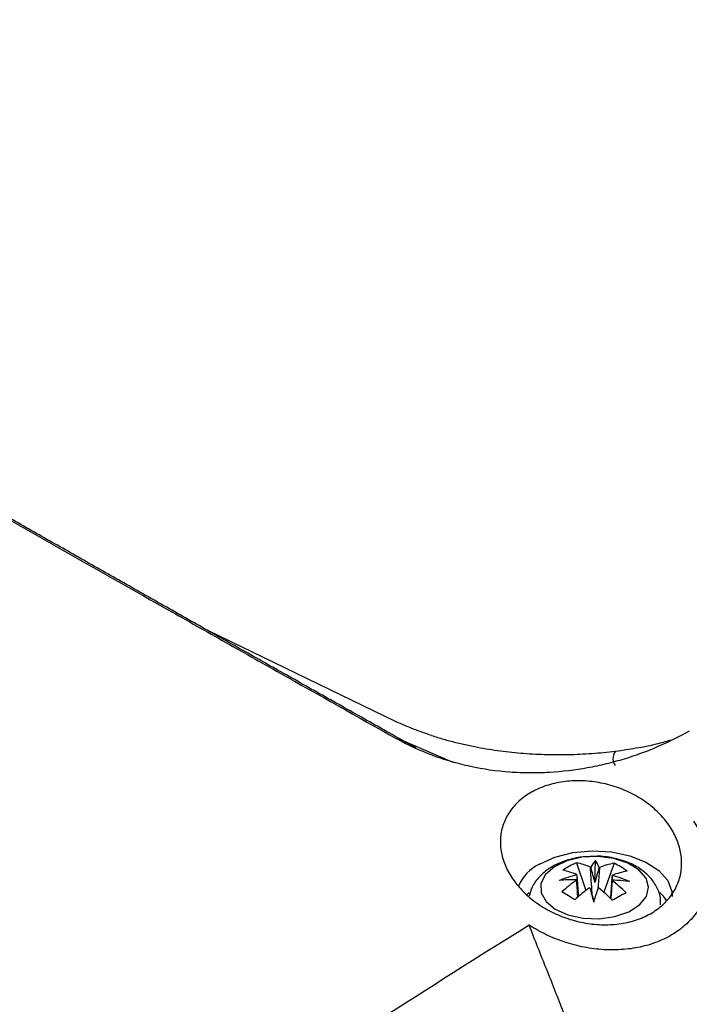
# Model space of a CAD drawing. Header units: millimetres. Extents: x -3.03 to 0.78, y -0.23 to 0.59.
# Tile 91 of 165: x 0.5993 to 0.6361, y -0.0697 to -0.0156. Entities that reach past the tile are written whole.
import ezdxf

# ---------------------------------------------------------------- set-up
doc = ezdxf.new("R2010")
doc.units = ezdxf.units.MM

msp = doc.modelspace()

# ---------------------------------------------------------------- linework, layer by layer
at = {"color": 7, "linetype": 'Continuous', "lineweight": 25}
for p, q in [((0.619983, -0.054138), (0.609645, -0.049135)), ((0.620017, -0.055078), (0.620377, -0.055191)), ((0.620372, -0.055189), (0.621068, -0.055543)), ((0.620377, -0.055191), (0.623101, -0.056354)), ((0.629887, -0.061882), (0.630398, -0.063409)), ((0.6309, -0.062968), (0.630926, -0.061765)), ((0.631955, -0.061913), (0.631388, -0.063503)), ((0.627278, -0.06353), (0.627163, -0.063642))]:
    msp.add_line(p, q, dxfattribs=at)
at = {"color": 7, "linetype": 'Continuous', "lineweight": 25, "flags": 128}
for points in [[(0.627853, -0.061952), (0.6287, -0.061573), (0.629683, -0.061328), (0.630741, -0.061231), (0.631808, -0.061289), (0.632816, -0.061499), (0.633702, -0.061846), (0.634411, -0.06231), (0.634897, -0.062861), (0.635131, -0.063465), (0.635149, -0.063728)], [(0.628719, -0.064434), (0.629419, -0.064748), (0.630247, -0.064929), (0.631132, -0.064962), (0.631993, -0.064842), (0.632756, -0.064581), (0.633351, -0.064202), (0.633726, -0.063739), (0.633848, -0.063232), (0.633706, -0.062727), (0.633312, -0.062269), (0.632702, -0.061898), (0.63193, -0.061647), (0.631063, -0.061539), (0.63018, -0.061583), (0.629359, -0.061775), (0.628673, -0.062099), (0.628182, -0.062525), (0.62793, -0.063016), (0.627941, -0.063527), (0.628212, -0.064014), (0.628719, -0.064434)], [(0.634857, -0.063978), (0.634662, -0.063723), (0.634465, -0.063523)]]:
    msp.add_lwpolyline(points, dxfattribs=at)
at = {"color": 7, "linetype": 'Continuous', "lineweight": 25}
for centre, radius, start, end in [((0.628914, -0.064113), 0.0024069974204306, 116.162519, 156.854434), ((0.631626, -0.065941), 0.0044153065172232, 113.19505, 124.265396), ((0.629083, -0.065644), 0.0038469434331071, 65.933984, 77.928619), ((0.630869, -0.063788), 0.0016711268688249, 96.641576, 97.484515), ((0.632223, -0.062923), 0.001739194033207, 138.231657, 152.808206), ((0.629493, -0.062777), 0.0017541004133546, 21.474189, 35.259808), ((0.630887, -0.063748), 0.0016306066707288, 80.731682, 81.588528), ((0.632656, -0.06596), 0.0041073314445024, 99.837436, 111.518488), ((0.630123, -0.065725), 0.0042295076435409, 53.071297, 64.33349), ((0.631405, -0.069051), 0.0066684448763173, 103.06057, 111.784163), ((0.628336, -0.066053), 0.0038469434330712, 65.933984, 77.928619), ((0.63027, -0.06272), 0.0004067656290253, 153.902042, 156.064343), ((0.631504, -0.06271), 0.000381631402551, 19.26629, 21.522521), ((0.633366, -0.066391), 0.0041073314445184, 99.837436, 111.518488), ((0.630155, -0.069043), 0.0066808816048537, 66.483392, 75.173262), ((0.629771, -0.070714), 0.0079001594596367, 89.162273, 96.10836), ((0.634451, -0.069239), 0.0078664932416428, 125.417909, 132.988089), ((0.63516, -0.069671), 0.0078664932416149, 125.417909, 132.988089), ((0.630247, -0.062689), 0.0003816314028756, 199.26629, 201.522521), ((0.630864, -0.06165), 0.0016306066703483, 260.731682, 261.588528), ((0.626979, -0.069098), 0.0079133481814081, 44.63616, 52.047494), ((0.631481, -0.062679), 0.0004067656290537, 333.902042, 336.064343), ((0.631727, -0.070988), 0.0081451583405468, 82.285901, 89.11693), ((0.62266, -0.074855), 0.0130600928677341, 56.881392, 60.523395), ((0.867669, -0.000179), 0.245294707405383, 194.902613, 195.083226), ((0.720359, -0.093815), 0.0943641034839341, 161.113545, 161.587885), ((0.630882, -0.06161), 0.0016711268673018, 276.641576, 277.484515), ((0.626232, -0.069507), 0.0079133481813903, 44.63616, 52.047494), ((0.638353, -0.074899), 0.0127304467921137, 116.813084, 120.647362)]:
    msp.add_arc(centre, radius, start, end, dxfattribs=at)
for centre, major_axis, ratio, start_param, end_param in [((0.630585, -0.063008), (-0.0009289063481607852, 0.003615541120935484), 0.084369, 4.701684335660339, 4.936287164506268), ((0.631169, -0.063016), (0.0009423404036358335, 0.003587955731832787), 0.073464, 1.342002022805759, 1.576604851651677), ((0.630831, -0.062873), (-0.0001349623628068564, 0.0040241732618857), 0.229801, 1.48404370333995, 1.718646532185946), ((0.630935, -0.062874), (0.0001810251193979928, 0.00401960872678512), 0.228308, 4.730186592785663, 4.794864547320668), ((0.630582, -0.063068), (-0.000978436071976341, 0.003421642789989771), 0.003533, 1.627100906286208, 1.861703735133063)]:
    msp.add_ellipse(centre, major_axis=major_axis, ratio=ratio, start_param=start_param, end_param=end_param, dxfattribs=at)
for points, knots in [([(0.6736893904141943, -0.0316410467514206), (0.6581686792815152, -0.0224361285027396), (0.6426477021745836, -0.0132669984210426), (0.6116107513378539, 0.0046502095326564), (0.5960961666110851, 0.0133975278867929), (0.5805829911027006, 0.0221081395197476)], [0, 0, 0, 0, 0.5, 0.5, 1, 1, 1, 1]), ([(0.5335621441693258, -0.0051686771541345), (0.5388995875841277, -0.0083740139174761), (0.5447329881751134, -0.0118372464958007), (0.5526959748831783, -0.0165153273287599), (0.5543222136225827, -0.0174684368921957), (0.5576436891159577, -0.0194105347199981), (0.55934038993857, -0.0204003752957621), (0.5645268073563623, -0.0234193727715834), (0.5680963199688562, -0.0254884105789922), (0.5791431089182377, -0.0318659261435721), (0.586863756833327, -0.0362900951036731), (0.5989510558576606, -0.0431711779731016), (0.6030649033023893, -0.0455058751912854), (0.6083118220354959, -0.0484748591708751), (0.6093671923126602, -0.0490716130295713), (0.6114825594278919, -0.0502668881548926), (0.6125429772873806, -0.0508656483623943), (0.615732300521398, -0.0526652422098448), (0.6178692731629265, -0.0538693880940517), (0.6200166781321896, -0.0550778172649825)], [0, 0, 0, 0, 0.2500000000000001, 0.2500000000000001, 0.3125000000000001, 0.3125000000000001, 0.3750000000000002, 0.3750000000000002, 0.5000000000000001, 0.5000000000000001, 0.75, 0.75, 0.8749999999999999, 0.8749999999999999, 0.90625, 0.90625, 0.9375, 0.9375, 1, 1, 1, 1]), ([(0.6203769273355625, -0.0551906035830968), (0.6199657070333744, -0.0549590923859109), (0.619143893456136, -0.0544964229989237), (0.6179158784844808, -0.0538046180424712), (0.6166925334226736, -0.0531151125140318), (0.6154741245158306, -0.0524280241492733), (0.6142605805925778, -0.0517433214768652), (0.6130519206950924, -0.0510610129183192), (0.6118481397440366, -0.0503810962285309), (0.6106492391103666, -0.0497035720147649), (0.6094552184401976, -0.0490284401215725), (0.6082660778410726, -0.0483557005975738), (0.6070818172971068, -0.0476853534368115), (0.6059024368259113, -0.0470173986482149), (0.6047279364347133, -0.046351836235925), (0.6035583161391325, -0.0456886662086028), (0.6023935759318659, -0.0450278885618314), (0.6012337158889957, -0.0443695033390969), (0.60007873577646, -0.0437135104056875), (0.5989286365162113, -0.0430599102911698), (0.5977834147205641, -0.0424087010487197), (0.5949619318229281, -0.0408033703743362), (0.5905201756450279, -0.0382712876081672), (0.5845638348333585, -0.0348642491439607), (0.5787643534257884, -0.0315350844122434), (0.573139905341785, -0.0282942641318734), (0.5676927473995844, -0.0251432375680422), (0.5624255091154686, -0.0220836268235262), (0.5573247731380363, -0.0191076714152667), (0.5534865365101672, -0.0168578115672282), (0.5508008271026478, -0.0152783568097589), (0.5491952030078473, -0.0143324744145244), (0.54760959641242, -0.0133967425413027), (0.5460439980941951, -0.0124711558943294), (0.5444984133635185, -0.0115557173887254), (0.5429728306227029, -0.0106504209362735), (0.5414672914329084, -0.0097552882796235), (0.5399816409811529, -0.0088702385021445), (0.5385164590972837, -0.0079955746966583), (0.5370695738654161, -0.0071301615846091), (0.5361239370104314, -0.0065630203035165), (0.5356504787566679, -0.0062790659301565)], [0, 0, 0, 0, 0.012242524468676, 0.0244663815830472, 0.0366721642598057, 0.0488604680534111, 0.0610318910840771, 0.0731870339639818, 0.0853264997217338, 0.0974508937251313, 0.1095608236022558, 0.1216568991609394, 0.1337397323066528, 0.1458099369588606, 0.1578681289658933, 0.1699149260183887, 0.1819509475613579, 0.1939768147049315, 0.205993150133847, 0.2180005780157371, 0.2299997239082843, 0.241991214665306, 0.3070125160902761, 0.3717963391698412, 0.4364455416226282, 0.5010636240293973, 0.5651345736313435, 0.6292378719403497, 0.6934743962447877, 0.7579443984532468, 0.7797585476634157, 0.8015997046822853, 0.8234716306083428, 0.845378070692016, 0.8673227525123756, 0.8893093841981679, 0.9113416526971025, 0.9334232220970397, 0.9555577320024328, 0.9777487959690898, 0.9999999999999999, 0.9999999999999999, 0.9999999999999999, 0.9999999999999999]), ([(0.6271439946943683, -0.0917487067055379), (0.6316310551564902, -0.0876248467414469), (0.6361454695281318, -0.0835898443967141), (0.6452161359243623, -0.0757101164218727), (0.6497732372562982, -0.0718638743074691), (0.658931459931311, -0.0643594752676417), (0.6635344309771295, -0.0606997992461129), (0.6727653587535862, -0.0535813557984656), (0.6773951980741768, -0.050121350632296), (0.686684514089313, -0.0434014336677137), (0.6913459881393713, -0.0401383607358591), (0.7006731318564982, -0.0338275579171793), (0.705341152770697, -0.0307784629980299), (0.7193586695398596, -0.0219494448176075), (0.7287202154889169, -0.0164844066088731), (0.7381033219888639, -0.01145338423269)], [0, 0, 0, 0, 0.125, 0.125, 0.2500000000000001, 0.2500000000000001, 0.3750000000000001, 0.3750000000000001, 0.5000000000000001, 0.5000000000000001, 0.6250000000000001, 0.6250000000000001, 0.7500000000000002, 0.7500000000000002, 1, 1, 1, 1]), ([(0.7384158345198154, -0.016872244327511), (0.7306109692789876, -0.0210813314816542), (0.722802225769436, -0.0255984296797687), (0.7048443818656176, -0.0366910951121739), (0.6947047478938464, -0.0434752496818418), (0.6745479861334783, -0.0580056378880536), (0.6645308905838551, -0.0657518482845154), (0.6465682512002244, -0.0805993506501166), (0.6385888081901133, -0.0875460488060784), (0.630694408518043, -0.0947725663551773)], [3.109241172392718, 3.109241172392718, 3.109241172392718, 3.109241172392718, 3.17595934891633, 3.17595934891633, 3.2629390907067, 3.2629390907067, 3.349918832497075, 3.349918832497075, 3.420469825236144, 3.420469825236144, 3.420469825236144, 3.420469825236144]), ([(0.6360829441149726, -0.054654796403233), (0.6349760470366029, -0.0552769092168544), (0.6337875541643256, -0.0557950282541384), (0.6321790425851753, -0.0562860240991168), (0.6318510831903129, -0.0563762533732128), (0.6311815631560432, -0.0565394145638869), (0.6308402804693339, -0.0566121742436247), (0.6298106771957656, -0.0567994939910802), (0.629111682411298, -0.0568845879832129), (0.6280420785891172, -0.0569460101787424), (0.6276820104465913, -0.0569554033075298), (0.6269542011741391, -0.0569502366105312), (0.6265859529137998, -0.0569354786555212), (0.6254934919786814, -0.056854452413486), (0.6247736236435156, -0.05675180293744), (0.6237070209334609, -0.0565217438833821), (0.623353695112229, -0.0564323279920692), (0.6226516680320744, -0.056226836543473), (0.6223014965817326, -0.0561100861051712), (0.6212803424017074, -0.0557262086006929), (0.6206324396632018, -0.0554243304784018), (0.6200166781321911, -0.0550778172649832)], [0, 0, 0, 0, 0.2499999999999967, 0.2499999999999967, 0.3124999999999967, 0.3124999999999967, 0.3749999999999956, 0.3749999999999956, 0.4999999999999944, 0.4999999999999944, 0.5624999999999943, 0.5624999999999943, 0.6249999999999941, 0.6249999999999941, 0.7499999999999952, 0.7499999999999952, 0.8124999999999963, 0.8124999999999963, 0.8749999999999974, 0.8749999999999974, 1, 1, 1, 1]), ([(0.6219293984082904, -0.0548957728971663), (0.6220379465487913, -0.0549302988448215), (0.6222548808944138, -0.0549992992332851), (0.6225857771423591, -0.0550964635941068), (0.622920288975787, -0.0551888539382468), (0.6232588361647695, -0.0552760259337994), (0.6236013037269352, -0.0553580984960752), (0.6239477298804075, -0.0554350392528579), (0.6245887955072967, -0.0555664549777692), (0.6255406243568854, -0.0557260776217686), (0.6268187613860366, -0.055868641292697), (0.6281166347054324, -0.0559441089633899), (0.62920668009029, -0.0559498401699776), (0.6300782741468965, -0.0559206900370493), (0.6307304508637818, -0.0558815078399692), (0.6313805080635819, -0.0558265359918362), (0.6318106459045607, -0.0557756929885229), (0.6320259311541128, -0.0557502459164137)], [0, 0, 0, 0, 0.0357690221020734, 0.0714846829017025, 0.1071691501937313, 0.142844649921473, 0.1785334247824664, 0.2142576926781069, 0.2500396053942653, 0.374996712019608, 0.5000065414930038, 0.6249636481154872, 0.7499734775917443, 0.8125298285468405, 0.8749735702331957, 0.937423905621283, 1, 1, 1, 1]), ([(0.6348385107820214, -0.0639823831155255), (0.6346553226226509, -0.064180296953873), (0.6344475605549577, -0.0643570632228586), (0.633984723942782, -0.0646697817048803), (0.6337277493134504, -0.064806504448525), (0.6331708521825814, -0.0650323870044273), (0.6328779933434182, -0.0651191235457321), (0.6322642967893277, -0.0652418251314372), (0.6319400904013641, -0.0652774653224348), (0.6312905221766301, -0.0652943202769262), (0.6309627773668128, -0.0652765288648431), (0.6303013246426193, -0.0651887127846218), (0.6299734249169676, -0.0651190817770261), (0.6293373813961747, -0.0649342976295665), (0.6290240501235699, -0.0648174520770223), (0.6284272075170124, -0.0645429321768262), (0.6281456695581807, -0.0643867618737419), (0.6276151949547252, -0.0640380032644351), (0.627364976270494, -0.0638436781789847), (0.6269164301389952, -0.0634331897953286), (0.6267155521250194, -0.063215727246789), (0.6263609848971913, -0.0627561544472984), (0.6262088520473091, -0.0625150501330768), (0.6259645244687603, -0.0620271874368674), (0.6258704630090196, -0.0617781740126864), (0.6257412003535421, -0.0612693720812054), (0.6257077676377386, -0.0610154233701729), (0.6257029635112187, -0.060515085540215), (0.6257316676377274, -0.0602660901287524), (0.6258537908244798, -0.0597801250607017), (0.6259455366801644, -0.0595481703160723), (0.6261287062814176, -0.0592164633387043), (0.6261974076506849, -0.0591086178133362), (0.6263507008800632, -0.0588985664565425), (0.6264354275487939, -0.0587963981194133), (0.6267077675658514, -0.0585056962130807), (0.6269150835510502, -0.0583302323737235), (0.6273819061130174, -0.0580163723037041), (0.6276429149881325, -0.0578781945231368), (0.628194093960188, -0.0576530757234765), (0.628486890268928, -0.0575640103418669), (0.6291082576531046, -0.0574348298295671), (0.6294269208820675, -0.0573968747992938), (0.6300760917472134, -0.0573723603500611), (0.6304109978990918, -0.057386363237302), (0.6310706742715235, -0.0574655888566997), (0.6313959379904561, -0.0575300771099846), (0.6318770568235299, -0.057663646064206), (0.632037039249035, -0.0577146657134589), (0.6323486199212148, -0.0578271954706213), (0.6325007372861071, -0.0578887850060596), (0.6329464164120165, -0.058089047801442), (0.633230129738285, -0.0582435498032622), (0.6337656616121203, -0.0585925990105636), (0.6340107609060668, -0.0587825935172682), (0.6344579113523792, -0.0591920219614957), (0.6346616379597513, -0.0594139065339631), (0.6350135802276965, -0.0598750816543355), (0.6351621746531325, -0.0601137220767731), (0.6354052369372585, -0.0606068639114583), (0.6354997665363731, -0.0608634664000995), (0.6356257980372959, -0.0613730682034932), (0.635658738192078, -0.0616280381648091), (0.6356629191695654, -0.0621381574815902), (0.6356332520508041, -0.0623931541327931), (0.6355125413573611, -0.0628807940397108), (0.6354217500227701, -0.0631163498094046), (0.6351757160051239, -0.0635697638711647), (0.6350216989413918, -0.0637844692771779), (0.6348385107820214, -0.0639823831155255)], [0, 0, 0, 0, 0.0312499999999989, 0.0312499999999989, 0.0624999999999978, 0.0624999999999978, 0.0937499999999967, 0.0937499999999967, 0.1249999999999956, 0.1249999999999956, 0.1562499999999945, 0.1562499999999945, 0.1874999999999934, 0.1874999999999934, 0.2187499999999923, 0.2187499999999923, 0.2499999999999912, 0.2499999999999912, 0.2812499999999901, 0.2812499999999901, 0.312499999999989, 0.312499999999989, 0.3437499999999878, 0.3437499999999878, 0.3749999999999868, 0.3749999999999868, 0.4062499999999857, 0.4062499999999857, 0.4374999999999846, 0.4374999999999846, 0.4687499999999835, 0.4687499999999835, 0.4843749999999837, 0.4843749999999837, 0.499999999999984, 0.499999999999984, 0.5312499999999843, 0.5312499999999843, 0.5624999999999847, 0.5624999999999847, 0.593749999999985, 0.593749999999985, 0.6249999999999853, 0.6249999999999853, 0.6562499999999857, 0.6562499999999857, 0.687499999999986, 0.687499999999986, 0.7031249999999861, 0.7031249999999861, 0.7187499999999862, 0.7187499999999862, 0.7499999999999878, 0.7499999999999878, 0.7812499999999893, 0.7812499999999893, 0.8124999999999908, 0.8124999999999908, 0.8437499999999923, 0.8437499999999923, 0.8749999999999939, 0.8749999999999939, 0.9062499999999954, 0.9062499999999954, 0.937499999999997, 0.937499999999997, 0.9687499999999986, 0.9687499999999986, 1, 1, 1, 1]), ([(0.6363075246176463, -0.0596013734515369), (0.6364889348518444, -0.059858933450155), (0.6366463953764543, -0.0601267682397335), (0.6369086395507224, -0.0606783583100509), (0.6370109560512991, -0.0609565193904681), (0.6371597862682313, -0.0615173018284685), (0.637206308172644, -0.0617999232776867), (0.6372406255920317, -0.0623696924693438), (0.637227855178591, -0.062650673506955), (0.6371439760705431, -0.0631994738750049), (0.6370729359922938, -0.0634681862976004), (0.6368694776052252, -0.0639934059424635), (0.6367377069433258, -0.064246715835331), (0.6364213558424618, -0.0647215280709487), (0.6362360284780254, -0.0649451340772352), (0.6359153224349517, -0.0652587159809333), (0.6358008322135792, -0.0653598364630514), (0.6355619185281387, -0.0655505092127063), (0.6354370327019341, -0.0656405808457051), (0.6350463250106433, -0.0658952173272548), (0.634764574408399, -0.066044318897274), (0.6343088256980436, -0.0662358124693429), (0.6341512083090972, -0.066294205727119), (0.6338313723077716, -0.0663977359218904), (0.6336683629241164, -0.0664432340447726), (0.6331702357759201, -0.0665613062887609), (0.6328260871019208, -0.0666155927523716), (0.632112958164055, -0.0666740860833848), (0.631752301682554, -0.0666774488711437), (0.6310301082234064, -0.0666351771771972), (0.6306661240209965, -0.0665893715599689), (0.6299403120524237, -0.0664489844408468), (0.6295860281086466, -0.0663560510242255), (0.6288937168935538, -0.0661273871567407), (0.6285540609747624, -0.0659908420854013), (0.6278989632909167, -0.0656774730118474), (0.6275866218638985, -0.0655024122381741), (0.6272893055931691, -0.0653092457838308)], [0, 0, 0, 0, 0.0624999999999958, 0.0624999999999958, 0.1249999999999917, 0.1249999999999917, 0.1874999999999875, 0.1874999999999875, 0.2499999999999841, 0.2499999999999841, 0.3124999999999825, 0.3124999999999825, 0.3749999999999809, 0.3749999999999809, 0.4374999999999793, 0.4374999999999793, 0.4687499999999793, 0.4687499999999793, 0.4999999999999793, 0.4999999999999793, 0.5624999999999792, 0.5624999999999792, 0.5937499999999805, 0.5937499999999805, 0.6249999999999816, 0.6249999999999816, 0.6874999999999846, 0.6874999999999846, 0.7499999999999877, 0.7499999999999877, 0.8124999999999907, 0.8124999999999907, 0.8749999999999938, 0.8749999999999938, 0.9374999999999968, 0.9374999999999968, 1, 1, 1, 1]), ([(0.6308179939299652, -0.0615394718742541), (0.6305739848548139, -0.0615467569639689), (0.630019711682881, -0.0615633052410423), (0.6291905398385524, -0.061779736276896), (0.6284238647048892, -0.0621421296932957), (0.6278352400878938, -0.062634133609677), (0.6274409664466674, -0.0631637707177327), (0.6273378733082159, -0.0635549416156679), (0.6272932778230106, -0.0637241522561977)], [0, 0, 0, 0, 0.1512587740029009, 0.3435883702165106, 0.542531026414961, 0.716117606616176, 0.8771996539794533, 1, 1, 1, 1]), ([(0.6344943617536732, -0.0641920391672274), (0.634502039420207, -0.0640859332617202), (0.6345260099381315, -0.0637546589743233), (0.6343235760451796, -0.06322352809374), (0.6339483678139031, -0.0626662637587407), (0.6334096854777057, -0.0622060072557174), (0.6327237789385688, -0.0618407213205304), (0.6319041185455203, -0.0616087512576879), (0.6312405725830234, -0.0615077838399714), (0.6308785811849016, -0.0615349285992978), (0.6308179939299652, -0.0615394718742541)], [0, 0, 0, 0, 0.065665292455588, 0.2050142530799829, 0.3411191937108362, 0.4833001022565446, 0.6371696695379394, 0.8008909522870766, 0.9666747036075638, 0.9999999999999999, 0.9999999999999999, 0.9999999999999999, 0.9999999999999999]), ([(0.630760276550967, -0.063735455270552), (0.6307283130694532, -0.0632722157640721), (0.6306913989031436, -0.0627372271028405), (0.6306562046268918, -0.0622031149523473), (0.6306514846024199, -0.0621314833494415)], [0, 0, 0, 0, 0.8658865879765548, 1, 1, 1, 1]), ([(0.6311498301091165, -0.0621389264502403), (0.6311448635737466, -0.0622104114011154), (0.6311181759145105, -0.0625945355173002), (0.6310901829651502, -0.0629792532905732), (0.6310673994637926, -0.0632923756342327)], [0, 0, 0, 0, 0.1860985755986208, 1, 1, 1, 1]), ([(0.6299045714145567, -0.062540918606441), (0.6299092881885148, -0.062612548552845), (0.6299360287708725, -0.0630186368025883), (0.6299640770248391, -0.0634253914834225), (0.6299871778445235, -0.063760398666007)], [0, 0, 0, 0, 0.1763900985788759, 1, 1, 1, 1]), ([(0.6317667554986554, -0.0638610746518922), (0.6317928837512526, -0.0635020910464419), (0.6318242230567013, -0.0630715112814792), (0.6318541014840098, -0.0626415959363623), (0.6318590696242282, -0.0625701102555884)], [0, 0, 0, 0, 0.833721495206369, 1, 1, 1, 1]), ([(0.6299652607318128, -0.0637782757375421), (0.6299454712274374, -0.0635279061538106), (0.6299204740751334, -0.0632116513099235), (0.6298966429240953, -0.0628946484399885), (0.6298916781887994, -0.06282860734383)], [0, 0, 0, 0, 0.7916703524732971, 1, 1, 1, 1]), ([(0.631846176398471, -0.0628577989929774), (0.6318414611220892, -0.0629236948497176), (0.6318173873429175, -0.0632601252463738), (0.6317921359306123, -0.0635957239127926), (0.6317718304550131, -0.0638655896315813)], [0, 0, 0, 0, 0.1958677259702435, 1, 1, 1, 1]), ([(0.627289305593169, -0.0653092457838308), (0.6217055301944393, -0.0687930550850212), (0.6161433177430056, -0.0723497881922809), (0.6050855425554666, -0.079627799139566), (0.5995893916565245, -0.0833479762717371), (0.5941300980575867, -0.0871513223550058)], [0, 0, 0, 0, 0.5, 0.5, 1, 1, 1, 1]), ([(0.6291814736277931, -0.070094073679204), (0.6288771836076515, -0.0693231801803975), (0.628568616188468, -0.0685405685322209), (0.6279302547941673, -0.066945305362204), (0.6276034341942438, -0.0661352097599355), (0.6272893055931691, -0.0653092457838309)], [0, 0, 0, 0, 0.5, 0.5, 1, 1, 1, 1])]:
    msp.add_open_spline(points, degree=3, knots=knots, dxfattribs=at)
for points in [[(0.6219293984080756, -0.0548957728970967), (0.621760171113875, -0.0548409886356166), (0.621424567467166, -0.0547270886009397), (0.6209310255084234, -0.0545434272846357), (0.6204490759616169, -0.0543473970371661), (0.6201365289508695, -0.0542087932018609), (0.6199827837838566, -0.054137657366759)], [(0.6320259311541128, -0.0557502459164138), (0.631836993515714, -0.0560782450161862), (0.6318514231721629, -0.0563340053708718), (0.6320155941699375, -0.0565344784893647)]]:
    msp.add_open_spline(points, degree=3, dxfattribs=at)
at = {"color": 9, "linetype": 'Continuous', "lineweight": 25}
msp.add_open_spline([(0.6320259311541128, -0.0557502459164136), (0.632792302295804, -0.0556437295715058), (0.6338352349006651, -0.0554987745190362), (0.6347980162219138, -0.0552161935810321), (0.6350533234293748, -0.0551412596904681)], degree=3, knots=[0, 0, 0, 0, 0.7348232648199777, 1, 1, 1, 1], dxfattribs=at)

doc.saveas('drawing.dxf')
